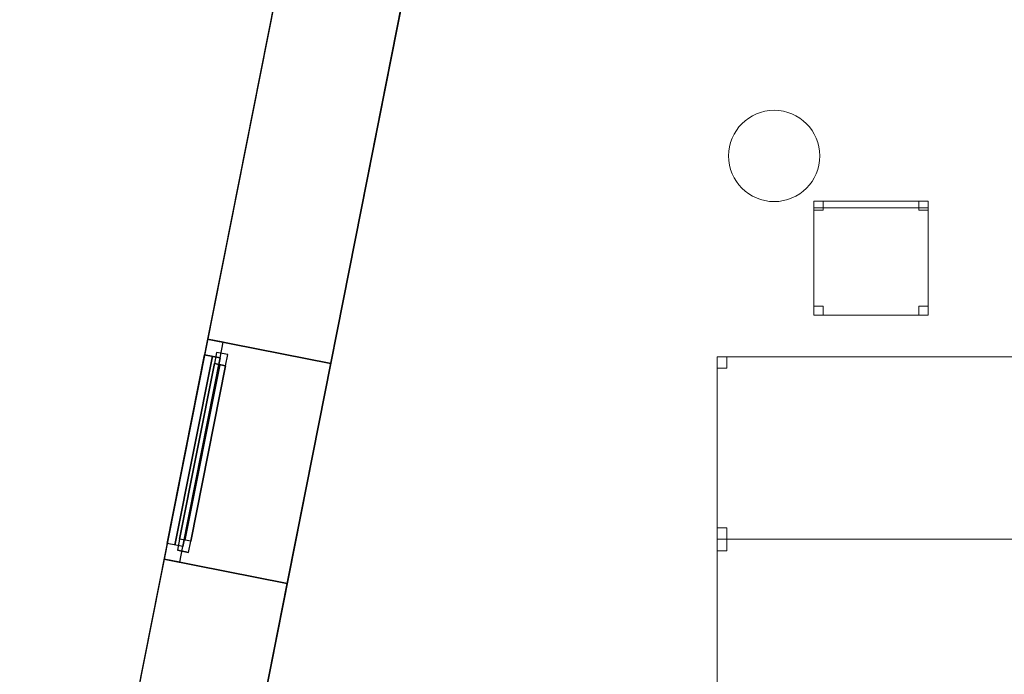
# Model space of a CAD drawing. Header units: metres. Extents: x 397.7 to 427.5, y 12.5 to 28.4.
# Tile 2 of 132: x 397.7 to 402, y 15.5 to 18.4. Entities that reach past the tile are written whole.
import ezdxf

# ---------------------------------------------------------------- set-up
doc = ezdxf.new("R2010")
doc.units = ezdxf.units.M
doc.layers.add('01_CARPINTERIA', color=5, linetype='Continuous', lineweight=25, true_color=0x0000ff)
doc.layers.add('01_SUELOS', color=7, linetype='Continuous', lineweight=25, true_color=0x007f00)
for name, color, linetype, lineweight in [('02_MOBILIARIO', 7, 'Continuous', 18), ('A-COLS-____-MCUT', 7, 'Continuous', 18), ('A-COLS-____-OTLN', 7, 'Continuous', 18), ('A-DETL-____-MBND', 7, 'Continuous', 18), ('A-GENM-____-OTLN', 7, 'Continuous', 18), ('A-WALL-____-MCUT', 7, 'Continuous', 25), ('A-WALL-____-OTLN', 7, 'Continuous', 25)]:
    doc.layers.add(name, color=color, linetype=linetype, lineweight=lineweight)

# ---------------------------------------------------------------- blocks, each defined once
blk = doc.blocks.new('Family - Façana nord-oest P4-153718-07_CLI_AIGUA_P4')
at = {"layer": 'A-WALL-____-MCUT', "color": 253, "true_color": 0xaaaaaa}
for p, q in [((11.4494, 0.55), (9.8436, 0.55)), ((11.4494, 0), (11.4494, 0.55)), ((13.0072, 0.55), (12.4329, 0.55)), ((12.4329, 0.55), (12.4329, 0)), ((9.8436, 0), (11.4494, 0)), ((12.4329, 0), (13.0072, 0))]:
    blk.add_line(p, q, dxfattribs=at)
at = {"layer": 'A-WALL-____-OTLN', "color": 253, "true_color": 0xaaaaaa}
for p, q in [((15.5778, 0.55), (-0.109, 0.55)), ((12.4329, 0.55), (11.4494, 0.55)), ((11.4494, 0.55), (11.4494, 0)), ((12.4329, 0), (12.4329, 0.55)), ((0.1631, 0), (15.6867, 0)), ((11.4494, 0), (12.4329, 0))]:
    blk.add_line(p, q, dxfattribs=at)
at = {"layer": 'A-WALL-____-OTLN', "color": 253, "lineweight": 18, "true_color": 0xaaaaaa}
blk.add_line((0, 0), (15.6867, 0), dxfattribs=at)
blk = doc.blocks.new('Family - Vano finestra P4-153728-07_CLI_AIGUA_P4')
at = {"layer": 'A-GENM-____-OTLN', "color": 253, "true_color": 0xaaaaaa}
for p, q in [((398.5046, 16.9972), (398.3134, 16.0324)), ((398.3134, 16.0324), (398.5046, 16.9972)), ((399.0441, 16.8903), (398.5046, 16.9972)), ((399.0441, 16.8903), (398.5046, 16.9972)), ((398.8529, 15.9255), (399.0441, 16.8903)), ((399.0441, 16.8903), (398.8529, 15.9255)), ((398.3134, 16.0324), (398.8529, 15.9255)), ((398.8529, 15.9255), (398.3134, 16.0324))]:
    blk.add_line(p, q, dxfattribs=at)
blk = doc.blocks.new('Family - Taula 140X80_P4-153943-07_CLI_AIGUA_P4')
at = {"layer": 'A-DETL-____-MBND', "color": 253, "true_color": 0xaaaaaa}
for p, q in [((0, 0.7501), (0, 0.8001)), ((0, 0.8001), (0.0437, 0.8001)), ((0.0437, 0.8001), (0, 0.8001)), ((0, 0.8001), (0, 0.7501)), ((0, 0), (0, 0.8001)), ((0, 0.8001), (1.3973, 0.8001)), ((1.3973, 0.8001), (0, 0.8001)), ((0, 0.8001), (0, 0)), ((0.0437, 0.8001), (0.0437, 0.7501)), ((0.0437, 0.7501), (0.0437, 0.8001)), ((1.3536, 0.7501), (1.3536, 0.8001)), ((1.3536, 0.8001), (1.3973, 0.8001)), ((1.3973, 0.8001), (1.3536, 0.8001)), ((1.3536, 0.8001), (1.3536, 0.7501)), ((1.3973, 0.8001), (1.3973, 0.7501)), ((1.3973, 0.7501), (1.3973, 0.8001)), ((1.3973, 0.8001), (1.3973, 0)), ((1.3973, 0), (1.3973, 0.8001)), ((0.0437, 0.7501), (0, 0.7501)), ((0, 0.7501), (0.0437, 0.7501)), ((1.3973, 0.7501), (1.3536, 0.7501)), ((1.3536, 0.7501), (1.3973, 0.7501)), ((0, 0), (0, 0.05)), ((0, 0.05), (0.0437, 0.05)), ((0.0437, 0.05), (0, 0.05)), ((0, 0.05), (0, 0)), ((0.0437, 0.05), (0.0437, 0)), ((0.0437, 0), (0.0437, 0.05)), ((1.3536, 0), (1.3536, 0.05)), ((1.3536, 0.05), (1.3973, 0.05)), ((1.3973, 0.05), (1.3536, 0.05)), ((1.3536, 0.05), (1.3536, 0)), ((1.3973, 0.05), (1.3973, 0)), ((1.3973, 0), (1.3973, 0.05)), ((1.3973, 0), (0, 0)), ((0, 0), (1.3973, 0)), ((0.0437, 0), (0, 0)), ((0, 0), (0.0437, 0)), ((1.3973, 0), (1.3536, 0)), ((1.3536, 0), (1.3973, 0))]:
    blk.add_line(p, q, dxfattribs=at)
blk = doc.blocks.new('Family - Pilar P4-154260-07_CLI_AIGUA_P4')
at = {"layer": 'A-COLS-____-MCUT', "color": 253, "true_color": 0xaaaaaa}
for start, end in [(360, 180), (180, 360)]:
    blk.add_arc((0.2, 0.2), 0.2, start, end, dxfattribs=at)
at = {"layer": 'A-COLS-____-OTLN', "color": 253, "true_color": 0xaaaaaa}
for start, end in [(360, 180), (180, 360)]:
    blk.add_arc((0.2, 0.2), 0.2, start, end, dxfattribs=at)
blk = doc.blocks.new('Family - Taula 140X80_P4-154410-07_CLI_AIGUA_P4')
at = {"layer": 'A-DETL-____-MBND', "color": 253, "true_color": 0xaaaaaa}
for p, q in [((0, 0.8001), (0.0437, 0.8001)), ((0, 0.7501), (0, 0.8001)), ((0.0437, 0.8001), (0, 0.8001)), ((0, 0.8001), (0, 0.7501)), ((0, 0.8001), (1.3973, 0.8001)), ((0, 0), (0, 0.8001)), ((1.3973, 0.8001), (0, 0.8001)), ((0, 0.8001), (0, 0)), ((0.0437, 0.8001), (0.0437, 0.7501)), ((0.0437, 0.7501), (0.0437, 0.8001)), ((1.3536, 0.8001), (1.3973, 0.8001)), ((1.3536, 0.7501), (1.3536, 0.8001)), ((1.3973, 0.8001), (1.3536, 0.8001)), ((1.3536, 0.8001), (1.3536, 0.7501)), ((1.3973, 0.8001), (1.3973, 0.7501)), ((1.3973, 0.7501), (1.3973, 0.8001)), ((1.3973, 0.8001), (1.3973, 0)), ((1.3973, 0), (1.3973, 0.8001)), ((0.0437, 0.7501), (0, 0.7501)), ((0, 0.7501), (0.0437, 0.7501)), ((1.3973, 0.7501), (1.3536, 0.7501)), ((1.3536, 0.7501), (1.3973, 0.7501)), ((0, 0.05), (0.0437, 0.05)), ((0, 0), (0, 0.05)), ((0.0437, 0.05), (0, 0.05)), ((0, 0.05), (0, 0)), ((0.0437, 0.05), (0.0437, 0)), ((0.0437, 0), (0.0437, 0.05)), ((1.3536, 0.05), (1.3973, 0.05)), ((1.3536, 0), (1.3536, 0.05)), ((1.3973, 0.05), (1.3536, 0.05)), ((1.3536, 0.05), (1.3536, 0)), ((1.3973, 0.05), (1.3973, 0)), ((1.3973, 0), (1.3973, 0.05)), ((0.0437, 0), (0, 0)), ((0, 0), (0.0437, 0)), ((0, 0), (1.3973, 0)), ((1.3973, 0), (1.3536, 0)), ((1.3536, 0), (1.3973, 0)), ((1.3973, 0), (0, 0))]:
    blk.add_line(p, q, dxfattribs=at)
blk = doc.blocks.new('Family - Cadira d_Oficina_P4-154416-07_CLI_AIGUA_P4')
at = {"layer": 'A-DETL-____-MBND', "color": 253, "true_color": 0xaaaaaa}
for p, q in [((0, 0.46), (0, 0.5)), ((0, 0.5), (0.04, 0.5)), ((0.04, 0.5), (0, 0.5)), ((0, 0.5), (0, 0.46)), ((0, 0), (0, 0.5)), ((0, 0.5), (0.5, 0.5)), ((0.5, 0.5), (0, 0.5)), ((0, 0.5), (0, 0)), ((0, 0.47), (0, 0.5)), ((0, 0.5), (0.5, 0.5)), ((0.5, 0.5), (0, 0.5)), ((0, 0.5), (0, 0.47)), ((0.04, 0.5), (0.04, 0.46)), ((0.04, 0.46), (0.04, 0.5)), ((0.46, 0.46), (0.46, 0.5)), ((0.46, 0.5), (0.5, 0.5)), ((0.5, 0.5), (0.46, 0.5)), ((0.46, 0.5), (0.46, 0.46)), ((0.5, 0.5), (0.5, 0.46)), ((0.5, 0.46), (0.5, 0.5)), ((0.5, 0.5), (0.5, 0)), ((0.5, 0), (0.5, 0.5)), ((0.5, 0.5), (0.5, 0.47)), ((0.5, 0.47), (0.5, 0.5)), ((0.5, 0.47), (0, 0.47)), ((0, 0.47), (0.5, 0.47)), ((0.04, 0.46), (0, 0.46)), ((0, 0.46), (0.04, 0.46)), ((0.5, 0.46), (0.46, 0.46)), ((0.46, 0.46), (0.5, 0.46)), ((0, 0), (0, 0.04)), ((0, 0.04), (0.04, 0.04)), ((0.04, 0.04), (0, 0.04)), ((0, 0.04), (0, 0)), ((0.5, 0), (0, 0)), ((0, 0), (0.5, 0)), ((0.04, 0), (0, 0)), ((0, 0), (0.04, 0)), ((0.04, 0.04), (0.04, 0)), ((0.04, 0), (0.04, 0.04)), ((0.46, 0), (0.46, 0.04)), ((0.46, 0.04), (0.5, 0.04)), ((0.5, 0.04), (0.46, 0.04)), ((0.46, 0.04), (0.46, 0)), ((0.5, 0), (0.46, 0)), ((0.46, 0), (0.5, 0)), ((0.5, 0.04), (0.5, 0)), ((0.5, 0), (0.5, 0.04))]:
    blk.add_line(p, q, dxfattribs=at)
blk = doc.blocks.new('Family - LONDR55-XX_ZZ-ARQ-CAA-M3D-Londres55-154484-07_CLI_AIGUA_P4')
at = {"layer": '01_SUELOS', "color": 9, "true_color": 0xaad4aa}
for p, q in [((2.9635, 14.9576), (0, 0)), ((0, 0), (2.9635, 14.9576))]:
    blk.add_line(p, q, dxfattribs=at)
blk = doc.blocks.new('Forma directa - LONDR55-XX_ZZ-ARQ-CAA-M3D-Londres55-153737-07_CLI_AIGUA_P4')
at = {"layer": '01_CARPINTERIA', "color": 161, "true_color": 0xaaaaff}
for p, q in [((0.1, 0.1), (0.05, 0.1)), ((0.05, 0.1), (0.05, 0.05)), ((0.1, 0.1), (0.05, 0.1)), ((0.05, 0.1), (0.05, 0.05)), ((0.1, 0.05), (0.1, 0.1)), ((0.1, 0.1), (0.1, 0.05)), ((0.1, 0.1), (0.8835, 0.1)), ((0.8835, 0.1), (0.1, 0.1)), ((0.1, 0.1), (0.1, 0.05)), ((0.1, 0.05), (0.1, 0.1)), ((0.9335, 0.1), (0.8835, 0.1)), ((0.8835, 0.1), (0.8835, 0.05)), ((0.9335, 0.1), (0.8835, 0.1)), ((0.8835, 0.1), (0.8835, 0.05)), ((0.8835, 0.1), (0.8835, 0.05)), ((0.8835, 0.1), (0.8835, 0.05)), ((0.9335, 0.05), (0.9335, 0.1)), ((0.9335, 0.1), (0.9335, 0.05)), ((0.07, 0.07), (0, 0.07)), ((0, 0.07), (0, 0)), ((0.07, 0.07), (0, 0.07)), ((0, 0.07), (0, 0)), ((0.05, 0.05), (0.1, 0.05)), ((0.05, 0.05), (0.1, 0.05)), ((0.07, 0.07), (0.9135, 0.07)), ((0.9135, 0.07), (0.07, 0.07)), ((0.07, 0.07), (0.07, 0)), ((0.07, 0), (0.07, 0.07)), ((0.07, 0), (0.07, 0.07)), ((0.07, 0.07), (0.07, 0)), ((0.8835, 0.075), (0.1, 0.075)), ((0.8835, 0.075), (0.1, 0.075)), ((0.1, 0.05), (0.8835, 0.05)), ((0.8835, 0.05), (0.1, 0.05)), ((0.8835, 0.05), (0.9335, 0.05)), ((0.8835, 0.05), (0.9335, 0.05)), ((0.9135, 0.07), (0.9135, 0)), ((0.9135, 0.07), (0.9135, 0)), ((0.9835, 0.07), (0.9135, 0.07)), ((0.9135, 0.07), (0.9135, 0)), ((0.9835, 0.07), (0.9135, 0.07)), ((0.9135, 0.07), (0.9135, 0)), ((0.9835, 0), (0.9835, 0.07)), ((0.9835, 0.07), (0.9835, 0)), ((0, 0), (0.07, 0)), ((0, 0), (0.07, 0)), ((0.9135, 0.035), (0.07, 0.035)), ((0.07, 0.035), (0.9135, 0.035)), ((0.07, 0), (0.9135, 0)), ((0.9135, 0), (0.07, 0)), ((0.9135, 0), (0.9835, 0)), ((0.9135, 0), (0.9835, 0))]:
    blk.add_line(p, q, dxfattribs=at)
blk = doc.blocks.new('Forma directa - Finestra P4-154503-07_CLI_AIGUA_P4')
blk.add_blockref('Forma directa - LONDR55-XX_ZZ-ARQ-CAA-M3D-Londres55-153737-07_CLI_AIGUA_P4', (0, 0))
blk = doc.blocks.new('LONDR55-XX_ZZ-ARQ-CAA-M3D-Londres55_ifc-1-07_CLI_AIGUA_P4')
at = {"layer": '01_CARPINTERIA', "color": 253, "lineweight": 18, "true_color": 0xaaaaaa, "rotation": 258.7933569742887}
blk.add_blockref('Forma directa - Finestra P4-154503-07_CLI_AIGUA_P4', (398.5046, 16.9972), dxfattribs=at)
at = {"layer": '01_SUELOS', "color": 253, "lineweight": 18, "true_color": 0xaaaaaa}
blk.add_blockref('Family - LONDR55-XX_ZZ-ARQ-CAA-M3D-Londres55-154484-07_CLI_AIGUA_P4', (398.2952, 13.1106), dxfattribs=at)
at = {"layer": '02_MOBILIARIO', "color": 253, "lineweight": 18, "true_color": 0xaaaaaa}
for name, p in [('Family - Cadira d_Oficina_P4-154416-07_CLI_AIGUA_P4', (401.1611, 17.1018)), ('Family - Taula 140X80_P4-154410-07_CLI_AIGUA_P4', (400.7364, 16.1195)), ('Family - Taula 140X80_P4-153943-07_CLI_AIGUA_P4', (400.7364, 15.3195))]:
    blk.add_blockref(name, p, dxfattribs=at)
at = {"layer": 'A-COLS-____-OTLN', "color": 253, "lineweight": 18, "true_color": 0xaaaaaa}
blk.add_blockref('Family - Pilar P4-154260-07_CLI_AIGUA_P4', (400.787, 17.5995), dxfattribs=at)
at = {"layer": 'A-GENM-____-OTLN', "color": 253, "lineweight": 18, "true_color": 0xaaaaaa}
blk.add_blockref('Family - Vano finestra P4-153728-07_CLI_AIGUA_P4', (0, 0), dxfattribs=at)
at = {"layer": 'A-WALL-____-OTLN', "color": 253, "lineweight": 18, "true_color": 0xaaaaaa, "rotation": 258.7933562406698}
blk.add_blockref('Family - Façana nord-oest P4-153718-07_CLI_AIGUA_P4', (400.7297, 28.2282), dxfattribs=at)

msp = doc.modelspace()

# ---------------------------------------------------------------- block references
at = {"lineweight": 5}
msp.add_blockref('LONDR55-XX_ZZ-ARQ-CAA-M3D-Londres55_ifc-1-07_CLI_AIGUA_P4', (0, 0), dxfattribs=at)

doc.saveas('drawing.dxf')
